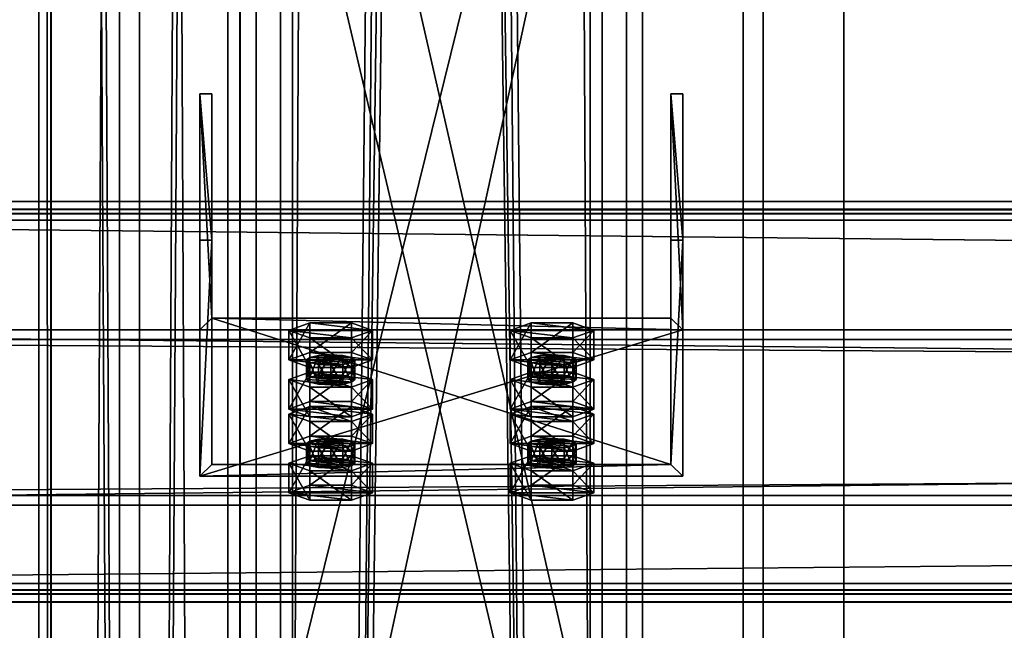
# Model space of a CAD drawing. Header units: millimetres. Extents: x -333 to 67333, y -930 to 39730.
# Tile 164 of 256: x -105 to 140, y 12361 to 12513. Entities that reach past the tile are written whole.
import ezdxf

# ---------------------------------------------------------------- set-up
doc = ezdxf.new("R2010")
doc.units = ezdxf.units.MM
for name, color, linetype in [('13', 7, 'Continuous'), ('3', 7, 'Continuous'), ('5', 7, 'Continuous'), ('6', 7, 'Continuous'), ('7', 7, 'Continuous'), ('95', 7, 'Continuous'), ('99', 7, 'Continuous')]:
    doc.layers.add(name, color=color, linetype=linetype)

msp = doc.modelspace()

# ---------------------------------------------------------------- meshes
at = {"layer": '13', "color": 30}
mesh = msp.add_polyface(dxfattribs=at)
corners = [(-100, 9474.38, 2980), (-50, 9474.38, 2980), (-50, 19324.35, 2980), (-100, 19324.35, 2980), (-50, 9474.38, 2983), (-50, 19324.35, 2983), (-97, 9474.38, 2983), (-97, 19324.35, 2983), (-97, 9474.38, 3030), (-97, 19324.35, 3030), (-100, 9474.38, 3030), (-100, 19324.35, 3030)]
mesh.append_faces([[corners[k] for k in face] for face in [(0, 2, 3, 3), (1, 5, 2, 2), (4, 7, 5, 5), (6, 9, 7, 7), (8, 11, 9, 9), (10, 3, 11, 11), (0, 4, 1, 1), (8, 0, 10, 10), (7, 2, 5, 5)]], dxfattribs={"vtx0": -1, "color": 30})
mesh.append_faces([[corners[k] for k in face] for face in [(4, 0, 6, 6), (6, 0, 8, 8), (3, 7, 11, 11)]], dxfattribs={"vtx0": -1, "vtx1": -1, "color": 30})
mesh.append_faces([[corners[k] for k in face] for face in [(7, 3, 2, 2)]], dxfattribs={"vtx0": -1, "vtx2": -1, "vtx3": -1, "color": 30})
mesh.append_faces([[corners[k] for k in face] for face in [(9, 11, 7, 7)]], dxfattribs={"vtx1": -1, "color": 30})
mesh.append_faces([[corners[k] for k in face] for face in [(0, 1, 2, 2), (1, 4, 5, 5), (4, 6, 7, 7), (6, 8, 9, 9), (8, 10, 11, 11), (10, 0, 3, 3)]], dxfattribs={"vtx2": -1, "vtx3": -1, "color": 30})
mesh = msp.add_polyface(dxfattribs=at)
corners = [(-100.06, 6519.5, 4450), (-100.06, 6519.5, 4370), (-100.06, 15245.3, 4370), (-100.06, 15245.3, 4450), (-50.06, 6519.5, 4450), (-50.06, 15245.3, 4450), (-50.06, 6519.5, 4370), (-50.06, 15245.3, 4370), (-53.06, 15245.3, 4373), (-97.06, 15245.3, 4373), (-97.06, 15245.3, 4447), (-53.06, 15245.3, 4447), (-97.06, 6519.5, 4447), (-53.06, 6519.5, 4447), (-97.06, 6519.5, 4373), (-53.06, 6519.5, 4373)]
mesh.append_faces([[corners[k] for k in face] for face in [(0, 2, 3, 3), (4, 3, 5, 5), (6, 5, 7, 7), (12, 11, 10, 10), (14, 10, 9, 9), (15, 9, 8, 8), (13, 8, 11, 11), (1, 7, 2, 2)]], dxfattribs={"vtx0": -1, "color": 30})
mesh.append_faces([[corners[k] for k in face] for face in [(7, 8, 2, 2), (8, 5, 11, 11), (11, 5, 10, 10), (2, 9, 3, 3), (9, 2, 8, 8), (3, 10, 5, 5), (0, 12, 1, 1), (12, 4, 13, 13), (13, 4, 15, 15), (1, 14, 6, 6), (14, 1, 12, 12), (6, 15, 4, 4)]], dxfattribs={"vtx0": -1, "vtx1": -1, "color": 30})
mesh.append_faces([[corners[k] for k in face] for face in [(8, 7, 5, 5), (3, 9, 10, 10), (12, 0, 4, 4), (6, 14, 15, 15)]], dxfattribs={"vtx0": -1, "vtx2": -1, "vtx3": -1, "color": 30})
mesh.append_faces([[corners[k] for k in face] for face in [(0, 1, 2, 2), (4, 0, 3, 3), (6, 4, 5, 5), (12, 13, 11, 11), (14, 12, 10, 10), (15, 14, 9, 9), (13, 15, 8, 8), (1, 6, 7, 7)]], dxfattribs={"vtx2": -1, "vtx3": -1, "color": 30})
mesh = msp.add_polyface(dxfattribs=at)
corners = [(6100.01, 12464.78, 6081.7), (6100.01, 12392.39, 6066.31), (-329.99, 12392.39, 6066.31), (-329.99, 12464.78, 6081.7), (6100.01, 12433.56, 5872.64), (-329.99, 12433.56, 5872.64), (6100.01, 12372.91, 5859.75), (-329.99, 12372.91, 5859.75), (6100.01, 12370.21, 5872.47), (-329.99, 12370.21, 5872.47), (6100.01, 12368.26, 5872.05), (-329.99, 12368.26, 5872.05), (6100.01, 12371.37, 5857.38), (-329.99, 12371.37, 5857.38), (6100.01, 12435.93, 5871.1), (-329.99, 12435.93, 5871.1), (6100.01, 12394.77, 6064.77), (-329.99, 12394.77, 6064.77), (6100.01, 12463.24, 6079.33), (-329.99, 12463.24, 6079.33), (6100.01, 12465.94, 6066.61), (-329.99, 12465.94, 6066.61), (6100.01, 12467.9, 6067.03), (-329.99, 12467.9, 6067.03)]
mesh.append_faces([[corners[k] for k in face] for face in [(0, 2, 3, 3), (1, 5, 2, 2), (4, 7, 5, 5), (6, 9, 7, 7), (8, 11, 9, 9), (10, 13, 11, 11), (12, 15, 13, 13), (14, 17, 15, 15), (16, 19, 17, 17), (18, 21, 19, 19), (20, 23, 21, 21), (22, 3, 23, 23), (8, 12, 10, 10), (20, 0, 22, 22), (13, 9, 11, 11)]], dxfattribs={"vtx0": -1, "color": 30})
mesh.append_faces([[corners[k] for k in face] for face in [(12, 6, 14, 14), (14, 1, 16, 16), (16, 0, 18, 18), (18, 0, 20, 20), (3, 19, 23, 23), (19, 2, 17, 17), (17, 2, 15, 15), (15, 5, 13, 13)]], dxfattribs={"vtx0": -1, "vtx1": -1, "color": 30})
mesh.append_faces([[corners[k] for k in face] for face in [(12, 8, 6, 6), (14, 6, 4, 4), (14, 4, 1, 1), (16, 1, 0, 0), (19, 3, 2, 2), (15, 2, 5, 5), (13, 5, 7, 7), (13, 7, 9, 9)]], dxfattribs={"vtx0": -1, "vtx2": -1, "vtx3": -1, "color": 30})
mesh.append_faces([[corners[k] for k in face] for face in [(21, 23, 19, 19)]], dxfattribs={"vtx1": -1, "color": 30})
mesh.append_faces([[corners[k] for k in face] for face in [(0, 1, 2, 2), (1, 4, 5, 5), (4, 6, 7, 7), (6, 8, 9, 9), (8, 10, 11, 11), (10, 12, 13, 13), (12, 14, 15, 15), (14, 16, 17, 17), (16, 18, 19, 19), (18, 20, 21, 21), (20, 22, 23, 23), (22, 0, 3, 3)]], dxfattribs={"vtx2": -1, "vtx3": -1, "color": 30})
at = {"layer": '3', "color": 91}
mesh = msp.add_polyface(dxfattribs=at)
corners = [(-37, 12654.42, 3765.04), (37, 12654.42, 3765.04), (37, 12329.67, 3080), (-37, 12329.67, 3080), (37, 12587.55, 3796.73), (37, 12247.78, 3080), (-37, 12587.55, 3796.73), (-37, 12247.78, 3080), (-40, 12657.13, 3763.75), (-40, 12584.84, 3798.02), (-40, 12244.46, 3080), (-40, 12332.99, 3080), (40, 12584.84, 3798.02), (40, 12244.46, 3080), (40, 12657.13, 3763.75), (40, 12332.99, 3080)]
mesh.append_faces([[corners[k] for k in face] for face in [(0, 2, 3, 3), (1, 5, 2, 2), (4, 7, 5, 5), (6, 3, 7, 7), (8, 10, 11, 11), (9, 13, 10, 10), (12, 15, 13, 13), (14, 11, 15, 15)]], dxfattribs={"vtx0": -1, "color": 91})
mesh.append_faces([[corners[k] for k in face] for face in [(9, 6, 12, 12), (6, 8, 0, 0), (0, 8, 1, 1), (12, 4, 14, 14), (4, 12, 6, 6), (14, 1, 8, 8), (11, 3, 15, 15), (3, 10, 7, 7), (7, 10, 5, 5), (15, 2, 13, 13), (2, 15, 3, 3), (13, 5, 10, 10)]], dxfattribs={"vtx0": -1, "vtx1": -1, "color": 91})
mesh.append_faces([[corners[k] for k in face] for face in [(6, 9, 8, 8), (14, 4, 1, 1), (3, 11, 10, 10), (13, 2, 5, 5)]], dxfattribs={"vtx0": -1, "vtx2": -1, "vtx3": -1, "color": 91})
mesh.append_faces([[corners[k] for k in face] for face in [(0, 1, 2, 2), (1, 4, 5, 5), (4, 6, 7, 7), (6, 0, 3, 3), (8, 9, 10, 10), (9, 12, 13, 13), (12, 14, 15, 15), (14, 8, 11, 11)]], dxfattribs={"vtx2": -1, "vtx3": -1, "color": 91})
at = {"layer": '5', "color": 131}
mesh = msp.add_polyface(dxfattribs=at)
corners = [(46, 9414.72, 2984), (-46, 9414.72, 2984), (-46, 19384.69, 2984), (46, 19384.69, 2984), (-46, 9414.72, 3076), (-46, 19384.69, 3076), (46, 9414.72, 3076), (46, 19384.69, 3076), (50, 9414.72, 2980), (50, 9414.72, 3080), (50, 19384.69, 3080), (50, 19384.69, 2980), (-50, 9414.72, 3080), (-50, 19384.69, 3080), (-50, 9414.72, 2980), (-50, 19384.69, 2980)]
mesh.append_faces([[corners[k] for k in face] for face in [(0, 2, 3, 3), (1, 5, 2, 2), (4, 7, 5, 5), (6, 3, 7, 7), (8, 10, 11, 11), (9, 13, 10, 10), (12, 15, 13, 13), (14, 11, 15, 15)]], dxfattribs={"vtx0": -1, "color": 131})
mesh.append_faces([[corners[k] for k in face] for face in [(9, 6, 12, 12), (6, 8, 0, 0), (0, 8, 1, 1), (12, 4, 14, 14), (4, 12, 6, 6), (14, 1, 8, 8), (11, 3, 15, 15), (3, 10, 7, 7), (7, 10, 5, 5), (15, 2, 13, 13), (2, 15, 3, 3), (13, 5, 10, 10)]], dxfattribs={"vtx0": -1, "vtx1": -1, "color": 131})
mesh.append_faces([[corners[k] for k in face] for face in [(6, 9, 8, 8), (14, 4, 1, 1), (3, 11, 10, 10), (13, 2, 5, 5)]], dxfattribs={"vtx0": -1, "vtx2": -1, "vtx3": -1, "color": 131})
mesh.append_faces([[corners[k] for k in face] for face in [(0, 1, 2, 2), (1, 4, 5, 5), (4, 6, 7, 7), (6, 0, 3, 3), (8, 9, 10, 10), (9, 12, 13, 13), (12, 14, 15, 15), (14, 8, 11, 11)]], dxfattribs={"vtx2": -1, "vtx3": -1, "color": 131})
at = {"layer": '6', "color": 2}
mesh = msp.add_polyface(dxfattribs=at)
corners = [(80, 19379.86, 7183.53), (-80, 19379.86, 7183.53), (-80, 7954.66, 4755.1), (80, 7954.66, 4755.1), (80, 19379.86, 7347.1), (80, 7921.4, 4911.61), (-80, 19379.86, 7347.1), (-80, 7921.4, 4911.61), (-75, 7953.62, 4759.99), (75, 7953.62, 4759.99), (75, 7922.44, 4906.72), (-75, 7922.44, 4906.72), (75, 19379.86, 7188.64), (75, 19379.86, 7341.99), (-75, 19379.86, 7188.64), (-75, 19379.86, 7341.99)]
mesh.append_faces([[corners[k] for k in face] for face in [(0, 2, 3, 3), (4, 3, 5, 5), (6, 5, 7, 7), (1, 7, 2, 2), (12, 10, 9, 9), (14, 9, 8, 8), (15, 8, 11, 11), (13, 11, 10, 10)]], dxfattribs={"vtx0": -1, "color": 2})
mesh.append_faces([[corners[k] for k in face] for face in [(2, 8, 3, 3), (8, 7, 11, 11), (11, 7, 10, 10), (3, 9, 5, 5), (9, 3, 8, 8), (5, 10, 7, 7), (0, 12, 1, 1), (12, 4, 13, 13), (13, 4, 15, 15), (1, 14, 6, 6), (14, 1, 12, 12), (6, 15, 4, 4)]], dxfattribs={"vtx0": -1, "vtx1": -1, "color": 2})
mesh.append_faces([[corners[k] for k in face] for face in [(8, 2, 7, 7), (5, 9, 10, 10), (12, 0, 4, 4), (6, 14, 15, 15)]], dxfattribs={"vtx0": -1, "vtx2": -1, "vtx3": -1, "color": 2})
mesh.append_faces([[corners[k] for k in face] for face in [(0, 1, 2, 2), (4, 0, 3, 3), (6, 4, 5, 5), (1, 6, 7, 7), (12, 13, 10, 10), (14, 12, 9, 9), (15, 14, 8, 8), (13, 15, 11, 11)]], dxfattribs={"vtx2": -1, "vtx3": -1, "color": 2})
at = {"layer": '7', "color": 6}
mesh = msp.add_polyface(dxfattribs=at)
corners = [(-60, 12399.55, 6042.28), (60, 12399.55, 6042.28), (60, 12435.93, 5871.1), (-60, 12435.93, 5871.1), (60, 12458.24, 6054.75), (60, 12494.62, 5883.57), (57, 12458.24, 6054.75), (57, 12494.62, 5883.57), (57, 12402.48, 6042.9), (57, 12438.87, 5871.72), (-57, 12402.48, 6042.9), (-57, 12438.87, 5871.72), (-57, 12458.24, 6054.75), (-57, 12494.62, 5883.57), (-60, 12458.24, 6054.75), (-60, 12494.62, 5883.57)]
mesh.append_faces([[corners[k] for k in face] for face in [(0, 2, 3, 3), (1, 5, 2, 2), (4, 7, 5, 5), (6, 9, 7, 7), (8, 11, 9, 9), (10, 13, 11, 11), (12, 15, 13, 13), (14, 3, 15, 15), (12, 0, 14, 14), (7, 2, 5, 5)]], dxfattribs={"vtx0": -1, "color": 6})
mesh.append_faces([[corners[k] for k in face] for face in [(1, 8, 4, 4), (8, 0, 10, 10), (10, 0, 12, 12), (3, 11, 15, 15), (11, 2, 9, 9), (9, 2, 7, 7)]], dxfattribs={"vtx0": -1, "vtx1": -1, "color": 6})
mesh.append_faces([[corners[k] for k in face] for face in [(8, 1, 0, 0), (11, 3, 2, 2)]], dxfattribs={"vtx0": -1, "vtx2": -1, "vtx3": -1, "color": 6})
mesh.append_faces([[corners[k] for k in face] for face in [(6, 4, 8, 8), (13, 15, 11, 11)]], dxfattribs={"vtx1": -1, "color": 6})
mesh.append_faces([[corners[k] for k in face] for face in [(0, 1, 2, 2), (1, 4, 5, 5), (4, 6, 7, 7), (6, 8, 9, 9), (8, 10, 11, 11), (10, 12, 13, 13), (12, 14, 15, 15), (14, 0, 3, 3)]], dxfattribs={"vtx2": -1, "vtx3": -1, "color": 6})
at = {"layer": '95', "color": 20}
mesh = msp.add_polyface(dxfattribs=at)
corners = [(-33.5, 12423.58, 5919.59), (-32.7, 12429.09, 5917.7), (-33.5, 12428.47, 5920.63), (-32.7, 12424.2, 5916.66), (-30.5, 12424.66, 5914.51), (-30.5, 12429.55, 5915.55), (-27.5, 12424.83, 5913.72), (-27.5, 12429.72, 5914.76), (-24.5, 12424.66, 5914.51), (-24.5, 12429.55, 5915.55), (-22.3, 12424.2, 5916.66), (-22.3, 12429.09, 5917.7), (-21.5, 12428.47, 5920.63), (-21.5, 12423.58, 5919.59), (-22.3, 12427.85, 5923.57), (-32.7, 12422.96, 5922.53), (-32.7, 12427.85, 5923.57), (-27.5, 12427.22, 5926.5), (-30.5, 12427.39, 5925.71), (-24.5, 12427.39, 5925.71), (-37.89, 12428.47, 5920.63), (-32.7, 12430.34, 5911.83), (-32.7, 12437.68, 5913.39), (-37.89, 12435.81, 5922.19), (-22.3, 12430.34, 5911.83), (-22.3, 12437.68, 5913.39), (-17.11, 12428.47, 5920.63), (-17.11, 12435.81, 5922.19), (-22.3, 12426.6, 5929.44), (-22.3, 12433.94, 5930.99), (-32.7, 12426.6, 5929.44), (-32.7, 12433.94, 5930.99)]
mesh.append_faces([[corners[k] for k in face] for face in [(0, 1, 2, 2), (3, 5, 1, 1), (4, 7, 5, 5), (6, 9, 7, 7), (8, 11, 9, 9), (10, 12, 11, 11), (13, 14, 12, 12), (15, 2, 16, 16), (16, 17, 18, 18), (9, 5, 7, 7), (20, 22, 23, 23), (21, 25, 22, 22), (24, 27, 25, 25), (26, 29, 27, 27), (28, 31, 29, 29), (30, 23, 31, 31), (21, 26, 24, 24), (28, 20, 30, 30), (23, 29, 31, 31), (27, 22, 25, 25)]], dxfattribs={"vtx0": -1, "color": 20})
mesh.append_faces([[corners[k] for k in face] for face in [(17, 16, 19, 19), (19, 2, 14, 14), (14, 2, 12, 12), (12, 1, 11, 11), (11, 5, 9, 9), (26, 20, 28, 28), (29, 23, 27, 27)]], dxfattribs={"vtx0": -1, "vtx1": -1, "color": 20})
mesh.append_faces([[corners[k] for k in face] for face in [(19, 16, 2, 2), (12, 2, 1, 1), (11, 1, 5, 5), (26, 21, 20, 20), (27, 23, 22, 22)]], dxfattribs={"vtx0": -1, "vtx2": -1, "vtx3": -1, "color": 20})
mesh.append_faces([[corners[k] for k in face] for face in [(3, 4, 5, 5), (4, 6, 7, 7), (6, 8, 9, 9), (8, 10, 11, 11), (20, 21, 22, 22), (21, 24, 25, 25), (24, 26, 27, 27), (26, 28, 29, 29), (28, 30, 31, 31), (30, 20, 23, 23)]], dxfattribs={"vtx2": -1, "vtx3": -1, "color": 20})
mesh = msp.add_polyface(dxfattribs=at)
corners = [(21.5, 12423.58, 5919.59), (22.3, 12429.09, 5917.7), (21.5, 12428.47, 5920.63), (22.3, 12424.2, 5916.66), (24.5, 12424.66, 5914.51), (24.5, 12429.55, 5915.55), (27.5, 12424.83, 5913.72), (27.5, 12429.72, 5914.76), (30.5, 12424.66, 5914.51), (30.5, 12429.55, 5915.55), (32.7, 12424.2, 5916.66), (32.7, 12429.09, 5917.7), (33.5, 12428.47, 5920.63), (33.5, 12423.58, 5919.59), (32.7, 12427.85, 5923.57), (22.3, 12422.96, 5922.53), (22.3, 12427.85, 5923.57), (27.5, 12427.22, 5926.5), (24.5, 12427.39, 5925.71), (30.5, 12427.39, 5925.71), (17.11, 12428.47, 5920.63), (22.3, 12430.34, 5911.83), (22.3, 12437.68, 5913.39), (17.11, 12435.81, 5922.19), (32.7, 12430.34, 5911.83), (32.7, 12437.68, 5913.39), (37.89, 12428.47, 5920.63), (37.89, 12435.81, 5922.19), (32.7, 12426.6, 5929.44), (32.7, 12433.94, 5930.99), (22.3, 12426.6, 5929.44), (22.3, 12433.94, 5930.99)]
mesh.append_faces([[corners[k] for k in face] for face in [(0, 1, 2, 2), (3, 5, 1, 1), (4, 7, 5, 5), (6, 9, 7, 7), (8, 11, 9, 9), (10, 12, 11, 11), (13, 14, 12, 12), (15, 2, 16, 16), (16, 17, 18, 18), (11, 7, 9, 9), (20, 22, 23, 23), (21, 25, 22, 22), (24, 27, 25, 25), (26, 29, 27, 27), (28, 31, 29, 29), (30, 23, 31, 31), (21, 26, 24, 24), (28, 20, 30, 30), (23, 29, 31, 31), (27, 22, 25, 25)]], dxfattribs={"vtx0": -1, "color": 20})
mesh.append_faces([[corners[k] for k in face] for face in [(17, 16, 19, 19), (19, 2, 14, 14), (14, 2, 12, 12), (12, 1, 11, 11), (26, 20, 28, 28), (29, 23, 27, 27)]], dxfattribs={"vtx0": -1, "vtx1": -1, "color": 20})
mesh.append_faces([[corners[k] for k in face] for face in [(19, 16, 2, 2), (12, 2, 1, 1), (11, 1, 5, 5), (11, 5, 7, 7), (26, 21, 20, 20), (27, 23, 22, 22)]], dxfattribs={"vtx0": -1, "vtx2": -1, "vtx3": -1, "color": 20})
mesh.append_faces([[corners[k] for k in face] for face in [(3, 4, 5, 5), (4, 6, 7, 7), (6, 8, 9, 9), (8, 10, 11, 11), (20, 21, 22, 22), (21, 24, 25, 25), (24, 26, 27, 27), (26, 28, 29, 29), (28, 30, 31, 31), (30, 20, 23, 23)]], dxfattribs={"vtx2": -1, "vtx3": -1, "color": 20})
mesh = msp.add_polyface(dxfattribs=at)
corners = [(-22.3, 12413.15, 6028.81), (-37.89, 12415.02, 6020.01), (-32.7, 12416.89, 6011.2), (-17.11, 12415.02, 6020.01), (-22.3, 12416.89, 6011.2), (-33.5, 12423.58, 5919.59), (-32.7, 12424.2, 5916.66), (-32.7, 12429.09, 5917.7), (-22.3, 12424.2, 5916.66), (-21.5, 12423.58, 5919.59), (-21.5, 12428.47, 5920.63), (-22.3, 12422.96, 5922.53), (-22.3, 12427.85, 5923.57), (-24.5, 12422.5, 5924.68), (-24.5, 12427.39, 5925.71), (-27.5, 12422.33, 5925.46), (-27.5, 12427.22, 5926.5), (-30.5, 12422.5, 5924.68), (-30.5, 12427.39, 5925.71), (-32.7, 12422.96, 5922.53), (-32.7, 12427.85, 5923.57), (-33.5, 12428.47, 5920.63), (-27.5, 12424.83, 5913.72), (-24.5, 12424.66, 5914.51), (-30.5, 12424.66, 5914.51), (-37.89, 12416.24, 5918.03), (-32.7, 12418.12, 5909.23), (-32.7, 12425.45, 5910.79), (-37.89, 12423.58, 5919.59), (-22.3, 12418.12, 5909.23), (-22.3, 12425.45, 5910.79), (-17.11, 12416.24, 5918.03), (-17.11, 12423.58, 5919.59), (-22.3, 12414.37, 5926.84), (-22.3, 12421.71, 5928.4), (-32.7, 12414.37, 5926.84), (-32.7, 12421.71, 5928.4)]
mesh.append_faces([[corners[k] for k in face] for face in [(3, 2, 4, 4), (11, 14, 12, 12), (13, 16, 14, 14), (15, 18, 16, 16), (17, 20, 18, 18), (22, 8, 23, 23), (15, 19, 17, 17), (25, 27, 28, 28), (26, 30, 27, 27), (29, 32, 30, 30), (31, 34, 32, 32), (33, 36, 34, 34), (35, 28, 36, 36), (26, 31, 29, 29), (28, 34, 36, 36), (32, 27, 30, 30)]], dxfattribs={"vtx0": -1, "color": 20})
mesh.append_faces([[corners[k] for k in face] for face in [(8, 6, 9, 9), (9, 6, 11, 11), (11, 19, 13, 13), (13, 19, 15, 15), (34, 27, 32, 32)]], dxfattribs={"vtx0": -1, "vtx1": -1, "color": 20})
mesh.append_faces([[corners[k] for k in face] for face in [(0, 1, 2, 2), (8, 22, 24, 24), (8, 24, 6, 6), (11, 6, 5, 5), (11, 5, 19, 19), (31, 26, 25, 25), (34, 28, 27, 27)]], dxfattribs={"vtx0": -1, "vtx2": -1, "vtx3": -1, "color": 20})
mesh.append_faces([[corners[k] for k in face] for face in [(5, 6, 7, 7), (8, 9, 10, 10), (9, 11, 12, 12), (11, 13, 14, 14), (13, 15, 16, 16), (15, 17, 18, 18), (17, 19, 20, 20), (19, 5, 21, 21), (25, 26, 27, 27), (26, 29, 30, 30), (29, 31, 32, 32), (31, 33, 34, 34), (33, 35, 36, 36), (35, 25, 28, 28)]], dxfattribs={"vtx2": -1, "vtx3": -1, "color": 20})
mesh = msp.add_polyface(dxfattribs=at)
corners = [(32.7, 12413.15, 6028.81), (17.11, 12415.02, 6020.01), (22.3, 12416.89, 6011.2), (37.89, 12415.02, 6020.01), (32.7, 12416.89, 6011.2), (21.5, 12423.58, 5919.59), (22.3, 12424.2, 5916.66), (22.3, 12429.09, 5917.7), (32.7, 12424.2, 5916.66), (33.5, 12423.58, 5919.59), (33.5, 12428.47, 5920.63), (32.7, 12422.96, 5922.53), (32.7, 12427.85, 5923.57), (30.5, 12422.5, 5924.68), (30.5, 12427.39, 5925.71), (27.5, 12422.33, 5925.46), (27.5, 12427.22, 5926.5), (24.5, 12422.5, 5924.68), (24.5, 12427.39, 5925.71), (22.3, 12422.96, 5922.53), (22.3, 12427.85, 5923.57), (21.5, 12428.47, 5920.63), (27.5, 12424.83, 5913.72), (30.5, 12424.66, 5914.51), (24.5, 12424.66, 5914.51), (17.11, 12416.24, 5918.03), (22.3, 12418.12, 5909.23), (22.3, 12425.45, 5910.79), (17.11, 12423.58, 5919.59), (32.7, 12418.12, 5909.23), (32.7, 12425.45, 5910.79), (37.89, 12416.24, 5918.03), (37.89, 12423.58, 5919.59), (32.7, 12414.37, 5926.84), (32.7, 12421.71, 5928.4), (22.3, 12414.37, 5926.84), (22.3, 12421.71, 5928.4)]
mesh.append_faces([[corners[k] for k in face] for face in [(3, 2, 4, 4), (11, 14, 12, 12), (13, 16, 14, 14), (15, 18, 16, 16), (17, 20, 18, 18), (22, 8, 23, 23), (15, 19, 17, 17), (25, 27, 28, 28), (26, 30, 27, 27), (29, 32, 30, 30), (31, 34, 32, 32), (33, 36, 34, 34), (35, 28, 36, 36), (26, 31, 29, 29), (28, 34, 36, 36), (32, 27, 30, 30)]], dxfattribs={"vtx0": -1, "color": 20})
mesh.append_faces([[corners[k] for k in face] for face in [(8, 6, 9, 9), (9, 6, 11, 11), (11, 19, 13, 13), (13, 19, 15, 15), (34, 27, 32, 32)]], dxfattribs={"vtx0": -1, "vtx1": -1, "color": 20})
mesh.append_faces([[corners[k] for k in face] for face in [(0, 1, 2, 2), (8, 22, 24, 24), (8, 24, 6, 6), (11, 6, 5, 5), (11, 5, 19, 19), (31, 26, 25, 25), (34, 28, 27, 27)]], dxfattribs={"vtx0": -1, "vtx2": -1, "vtx3": -1, "color": 20})
mesh.append_faces([[corners[k] for k in face] for face in [(5, 6, 7, 7), (8, 9, 10, 10), (9, 11, 12, 12), (11, 13, 14, 14), (13, 15, 16, 16), (15, 17, 18, 18), (17, 19, 20, 20), (19, 5, 21, 21), (25, 26, 27, 27), (26, 29, 30, 30), (29, 31, 32, 32), (31, 33, 34, 34), (33, 35, 36, 36), (35, 25, 28, 28)]], dxfattribs={"vtx2": -1, "vtx3": -1, "color": 20})
mesh = msp.add_polyface(dxfattribs=at)
corners = [(-33.5, 12402.79, 6017.41), (-32.7, 12408.3, 6015.51), (-33.5, 12407.68, 6018.45), (-32.7, 12403.41, 6014.47), (-30.5, 12403.87, 6012.32), (-30.5, 12408.76, 6013.36), (-27.5, 12404.04, 6011.54), (-27.5, 12408.93, 6012.58), (-24.5, 12403.87, 6012.32), (-24.5, 12408.76, 6013.36), (-22.3, 12403.41, 6014.47), (-22.3, 12408.3, 6015.51), (-21.5, 12407.68, 6018.45), (-21.5, 12402.79, 6017.41), (-22.3, 12407.06, 6021.38), (-32.7, 12402.17, 6020.34), (-32.7, 12407.06, 6021.38), (-27.5, 12406.43, 6024.32), (-30.5, 12406.6, 6023.53), (-24.5, 12406.6, 6023.53), (-37.89, 12407.68, 6018.45), (-32.7, 12409.55, 6009.64), (-32.7, 12416.89, 6011.2), (-37.89, 12415.02, 6020.01), (-22.3, 12409.55, 6009.64), (-22.3, 12416.89, 6011.2), (-17.11, 12407.68, 6018.45), (-17.11, 12415.02, 6020.01), (-22.3, 12405.81, 6027.25), (-22.3, 12413.15, 6028.81), (-32.7, 12405.81, 6027.25), (-32.7, 12413.15, 6028.81), (-17.11, 12416.24, 5918.03), (-37.89, 12416.24, 5918.03), (-22.3, 12414.37, 5926.84), (-32.7, 12414.37, 5926.84)]
mesh.append_faces([[corners[k] for k in face] for face in [(0, 1, 2, 2), (3, 5, 1, 1), (4, 7, 5, 5), (6, 9, 7, 7), (8, 11, 9, 9), (10, 12, 11, 11), (13, 14, 12, 12), (15, 2, 16, 16), (16, 17, 18, 18), (9, 5, 7, 7), (20, 22, 23, 23), (21, 25, 22, 22), (24, 27, 25, 25), (26, 29, 27, 27), (28, 31, 29, 29), (30, 23, 31, 31), (21, 26, 24, 24), (28, 20, 30, 30), (23, 29, 31, 31), (34, 33, 35, 35)]], dxfattribs={"vtx0": -1, "color": 20})
mesh.append_faces([[corners[k] for k in face] for face in [(17, 16, 19, 19), (19, 2, 14, 14), (14, 2, 12, 12), (12, 1, 11, 11), (11, 5, 9, 9), (26, 20, 28, 28), (29, 22, 27, 27), (32, 33, 34, 34)]], dxfattribs={"vtx0": -1, "vtx1": -1, "color": 20})
mesh.append_faces([[corners[k] for k in face] for face in [(19, 16, 2, 2), (12, 2, 1, 1), (11, 1, 5, 5), (26, 21, 20, 20)]], dxfattribs={"vtx0": -1, "vtx2": -1, "vtx3": -1, "color": 20})
mesh.append_faces([[corners[k] for k in face] for face in [(3, 4, 5, 5), (4, 6, 7, 7), (6, 8, 9, 9), (8, 10, 11, 11), (20, 21, 22, 22), (21, 24, 25, 25), (24, 26, 27, 27), (26, 28, 29, 29), (28, 30, 31, 31), (30, 20, 23, 23)]], dxfattribs={"vtx2": -1, "vtx3": -1, "color": 20})
mesh = msp.add_polyface(dxfattribs=at)
corners = [(21.5, 12402.79, 6017.41), (22.3, 12408.3, 6015.51), (21.5, 12407.68, 6018.45), (22.3, 12403.41, 6014.47), (24.5, 12403.87, 6012.32), (24.5, 12408.76, 6013.36), (27.5, 12404.04, 6011.54), (27.5, 12408.93, 6012.58), (30.5, 12403.87, 6012.32), (30.5, 12408.76, 6013.36), (32.7, 12403.41, 6014.47), (32.7, 12408.3, 6015.51), (33.5, 12407.68, 6018.45), (33.5, 12402.79, 6017.41), (32.7, 12407.06, 6021.38), (22.3, 12402.17, 6020.34), (22.3, 12407.06, 6021.38), (27.5, 12406.43, 6024.32), (24.5, 12406.6, 6023.53), (30.5, 12406.6, 6023.53), (17.11, 12407.68, 6018.45), (22.3, 12409.55, 6009.64), (22.3, 12416.89, 6011.2), (17.11, 12415.02, 6020.01), (32.7, 12409.55, 6009.64), (32.7, 12416.89, 6011.2), (37.89, 12407.68, 6018.45), (37.89, 12415.02, 6020.01), (32.7, 12405.81, 6027.25), (32.7, 12413.15, 6028.81), (22.3, 12405.81, 6027.25), (22.3, 12413.15, 6028.81), (37.89, 12416.24, 5918.03), (17.11, 12416.24, 5918.03), (32.7, 12414.37, 5926.84), (22.3, 12414.37, 5926.84)]
mesh.append_faces([[corners[k] for k in face] for face in [(0, 1, 2, 2), (3, 5, 1, 1), (4, 7, 5, 5), (6, 9, 7, 7), (8, 11, 9, 9), (10, 12, 11, 11), (13, 14, 12, 12), (15, 2, 16, 16), (16, 17, 18, 18), (11, 7, 9, 9), (20, 22, 23, 23), (21, 25, 22, 22), (24, 27, 25, 25), (26, 29, 27, 27), (28, 31, 29, 29), (30, 23, 31, 31), (21, 26, 24, 24), (28, 20, 30, 30), (23, 29, 31, 31), (34, 33, 35, 35)]], dxfattribs={"vtx0": -1, "color": 20})
mesh.append_faces([[corners[k] for k in face] for face in [(17, 16, 19, 19), (19, 2, 14, 14), (14, 2, 12, 12), (12, 1, 11, 11), (26, 20, 28, 28), (29, 22, 27, 27), (32, 33, 34, 34)]], dxfattribs={"vtx0": -1, "vtx1": -1, "color": 20})
mesh.append_faces([[corners[k] for k in face] for face in [(19, 16, 2, 2), (12, 2, 1, 1), (11, 1, 5, 5), (11, 5, 7, 7), (26, 21, 20, 20)]], dxfattribs={"vtx0": -1, "vtx2": -1, "vtx3": -1, "color": 20})
mesh.append_faces([[corners[k] for k in face] for face in [(3, 4, 5, 5), (4, 6, 7, 7), (6, 8, 9, 9), (8, 10, 11, 11), (20, 21, 22, 22), (21, 24, 25, 25), (24, 26, 27, 27), (26, 28, 29, 29), (28, 30, 31, 31), (30, 20, 23, 23)]], dxfattribs={"vtx2": -1, "vtx3": -1, "color": 20})
mesh = msp.add_polyface(dxfattribs=at)
corners = [(-33.5, 12402.79, 6017.41), (-32.7, 12403.41, 6014.47), (-32.7, 12408.3, 6015.51), (-22.3, 12403.41, 6014.47), (-21.5, 12402.79, 6017.41), (-21.5, 12407.68, 6018.45), (-22.3, 12402.17, 6020.34), (-22.3, 12407.06, 6021.38), (-24.5, 12401.71, 6022.49), (-24.5, 12406.6, 6023.53), (-27.5, 12401.54, 6023.28), (-27.5, 12406.43, 6024.32), (-30.5, 12401.71, 6022.49), (-30.5, 12406.6, 6023.53), (-32.7, 12402.17, 6020.34), (-32.7, 12407.06, 6021.38), (-33.5, 12407.68, 6018.45), (-30.5, 12403.87, 6012.32), (-24.5, 12403.87, 6012.32), (-27.5, 12404.04, 6011.54), (-37.89, 12395.45, 6015.85), (-32.7, 12397.32, 6007.04), (-32.7, 12404.66, 6008.6), (-37.89, 12402.79, 6017.41), (-22.3, 12397.32, 6007.04), (-22.3, 12404.66, 6008.6), (-17.11, 12395.45, 6015.85), (-17.11, 12402.79, 6017.41), (-22.3, 12393.58, 6024.65), (-22.3, 12400.92, 6026.21), (-32.7, 12393.58, 6024.65), (-32.7, 12400.92, 6026.21)]
mesh.append_faces([[corners[k] for k in face] for face in [(6, 9, 7, 7), (8, 11, 9, 9), (10, 13, 11, 11), (12, 15, 13, 13), (17, 18, 19, 19), (8, 12, 10, 10), (20, 22, 23, 23), (21, 25, 22, 22), (24, 27, 25, 25), (26, 29, 27, 27), (28, 31, 29, 29), (30, 23, 31, 31), (21, 26, 24, 24), (28, 20, 30, 30), (23, 29, 31, 31), (27, 22, 25, 25)]], dxfattribs={"vtx0": -1, "color": 20})
mesh.append_faces([[corners[k] for k in face] for face in [(18, 17, 3, 3), (3, 1, 4, 4), (4, 1, 6, 6), (6, 0, 8, 8), (26, 20, 28, 28), (29, 22, 27, 27)]], dxfattribs={"vtx0": -1, "vtx1": -1, "color": 20})
mesh.append_faces([[corners[k] for k in face] for face in [(3, 17, 1, 1), (6, 1, 0, 0), (8, 0, 14, 14), (8, 14, 12, 12), (26, 21, 20, 20), (29, 23, 22, 22)]], dxfattribs={"vtx0": -1, "vtx2": -1, "vtx3": -1, "color": 20})
mesh.append_faces([[corners[k] for k in face] for face in [(0, 1, 2, 2), (3, 4, 5, 5), (4, 6, 7, 7), (6, 8, 9, 9), (8, 10, 11, 11), (10, 12, 13, 13), (12, 14, 15, 15), (14, 0, 16, 16), (20, 21, 22, 22), (21, 24, 25, 25), (24, 26, 27, 27), (26, 28, 29, 29), (28, 30, 31, 31), (30, 20, 23, 23)]], dxfattribs={"vtx2": -1, "vtx3": -1, "color": 20})
mesh = msp.add_polyface(dxfattribs=at)
corners = [(21.5, 12402.79, 6017.41), (22.3, 12403.41, 6014.47), (22.3, 12408.3, 6015.51), (32.7, 12403.41, 6014.47), (33.5, 12402.79, 6017.41), (33.5, 12407.68, 6018.45), (32.7, 12402.17, 6020.34), (32.7, 12407.06, 6021.38), (30.5, 12401.71, 6022.49), (30.5, 12406.6, 6023.53), (27.5, 12401.54, 6023.28), (27.5, 12406.43, 6024.32), (24.5, 12401.71, 6022.49), (24.5, 12406.6, 6023.53), (22.3, 12402.17, 6020.34), (22.3, 12407.06, 6021.38), (21.5, 12407.68, 6018.45), (24.5, 12403.87, 6012.32), (30.5, 12403.87, 6012.32), (27.5, 12404.04, 6011.54), (17.11, 12395.45, 6015.85), (22.3, 12397.32, 6007.04), (22.3, 12404.66, 6008.6), (17.11, 12402.79, 6017.41), (32.7, 12397.32, 6007.04), (32.7, 12404.66, 6008.6), (37.89, 12395.45, 6015.85), (37.89, 12402.79, 6017.41), (32.7, 12393.58, 6024.65), (32.7, 12400.92, 6026.21), (22.3, 12393.58, 6024.65), (22.3, 12400.92, 6026.21)]
mesh.append_faces([[corners[k] for k in face] for face in [(6, 9, 7, 7), (8, 11, 9, 9), (10, 13, 11, 11), (12, 15, 13, 13), (17, 18, 19, 19), (10, 14, 12, 12), (20, 22, 23, 23), (21, 25, 22, 22), (24, 27, 25, 25), (26, 29, 27, 27), (28, 31, 29, 29), (30, 23, 31, 31), (21, 26, 24, 24), (28, 20, 30, 30), (23, 29, 31, 31), (27, 22, 25, 25)]], dxfattribs={"vtx0": -1, "color": 20})
mesh.append_faces([[corners[k] for k in face] for face in [(18, 17, 3, 3), (3, 1, 4, 4), (4, 1, 6, 6), (6, 0, 8, 8), (8, 14, 10, 10), (26, 20, 28, 28), (29, 22, 27, 27)]], dxfattribs={"vtx0": -1, "vtx1": -1, "color": 20})
mesh.append_faces([[corners[k] for k in face] for face in [(3, 17, 1, 1), (6, 1, 0, 0), (8, 0, 14, 14), (26, 21, 20, 20), (29, 23, 22, 22)]], dxfattribs={"vtx0": -1, "vtx2": -1, "vtx3": -1, "color": 20})
mesh.append_faces([[corners[k] for k in face] for face in [(0, 1, 2, 2), (3, 4, 5, 5), (4, 6, 7, 7), (6, 8, 9, 9), (8, 10, 11, 11), (10, 12, 13, 13), (12, 14, 15, 15), (14, 0, 16, 16), (20, 21, 22, 22), (21, 24, 25, 25), (24, 26, 27, 27), (26, 28, 29, 29), (28, 30, 31, 31), (30, 20, 23, 23)]], dxfattribs={"vtx2": -1, "vtx3": -1, "color": 20})
at = {"layer": '99', "color": 7}
mesh = msp.add_polyface(dxfattribs=at)
corners = [(100, 1810, 1000), (-100, 1810, 1000), (-100, 4590, 1000), (100, 4590, 1000), (100, 1810, 2280), (-100, 1810, 2280), (100, 4590, 2280), (-100, 4590, 2280), (100, 0, 2950), (-100, 0, 2950), (-100, 38800, 2950), (100, 38800, 2950), (100, 38800, -700), (-100, 38800, -700), (-100, 0, -700), (100, 0, -700), (100, 36990, 2280), (-100, 36990, 2280), (-100, 34210, 2280), (100, 34210, 2280), (-100, 34210, 1000), (100, 34210, 1000), (-100, 36990, 1000), (100, 36990, 1000), (100, 19847.42, 2200), (-100, 19847.42, 2200), (-100, 18949.94, 2200), (100, 18949.94, 2200), (-100, 18949.94, 100), (100, 18949.94, 100), (-100, 19847.42, 100), (100, 19847.42, 100), (100, 30990, 2280), (-100, 30990, 2280), (-100, 28210, 2280), (100, 28210, 2280), (-100, 28210, 1000), (100, 28210, 1000), (-100, 30990, 1000), (100, 30990, 1000), (100, 24990, 2280), (-100, 24990, 2280), (-100, 22210, 2280), (100, 22210, 2280), (-100, 22210, 1000), (100, 22210, 1000), (-100, 24990, 1000), (100, 24990, 1000), (100, 16590, 2280), (-100, 16590, 2280), (-100, 13810, 2280), (100, 13810, 2280), (-100, 13810, 1000), (100, 13810, 1000), (-100, 16590, 1000), (100, 16590, 1000), (100, 10590, 1000), (100, 10590, 2280), (100, 7810, 2280), (100, 7810, 1000), (-100, 7810, 2280), (-100, 7810, 1000), (-100, 10590, 1000), (-100, 10590, 2280)]
mesh.append_faces([[corners[k] for k in face] for face in [(0, 2, 3, 3), (4, 1, 0, 0), (6, 5, 4, 4), (3, 7, 6, 6), (8, 10, 11, 11), (12, 10, 13, 13), (14, 12, 13, 13), (8, 14, 9, 9), (16, 18, 19, 19), (19, 20, 21, 21), (21, 22, 23, 23), (23, 17, 16, 16), (24, 26, 27, 27), (27, 28, 29, 29), (29, 30, 31, 31), (31, 25, 24, 24), (32, 34, 35, 35), (35, 36, 37, 37), (37, 38, 39, 39), (39, 33, 32, 32), (40, 42, 43, 43), (43, 44, 45, 45), (45, 46, 47, 47), (47, 41, 40, 40), (48, 50, 51, 51), (51, 52, 53, 53), (53, 54, 55, 55), (55, 49, 48, 48), (58, 61, 59, 59), (59, 62, 56, 56), (56, 63, 57, 57), (57, 60, 58, 58)]], dxfattribs={"vtx0": -1, "color": 7})
mesh.append_faces([[corners[k] for k in face] for face in [(29, 55, 27, 27), (55, 56, 53, 53), (27, 48, 24, 24), (15, 29, 12, 12), (0, 8, 4, 4), (4, 8, 6, 6), (58, 8, 57, 57), (51, 8, 48, 48), (43, 8, 40, 40), (35, 8, 32, 32), (19, 8, 16, 16), (12, 23, 11, 11), (31, 12, 29, 29), (23, 39, 21, 21), (11, 16, 8, 8), (32, 21, 39, 39), (21, 32, 19, 19), (40, 37, 47, 47), (37, 40, 35, 35), (24, 45, 31, 31), (45, 24, 43, 43), (57, 53, 56, 56), (53, 57, 51, 51), (6, 59, 3, 3), (59, 6, 58, 58), (42, 25, 44, 44), (25, 42, 26, 26), (44, 30, 46, 46), (36, 30, 38, 38), (20, 30, 22, 22), (9, 5, 10, 10), (5, 14, 1, 1), (1, 14, 2, 2), (61, 14, 62, 62), (52, 14, 54, 54), (28, 14, 30, 30), (10, 17, 13, 13), (17, 33, 18, 18), (13, 30, 14, 14), (38, 18, 33, 33), (18, 38, 20, 20), (46, 34, 41, 41), (34, 46, 36, 36), (26, 54, 28, 28), (62, 50, 63, 63), (50, 62, 52, 52), (2, 60, 7, 7), (60, 2, 61, 61)]], dxfattribs={"vtx0": -1, "vtx1": -1, "color": 7})
mesh.append_faces([[corners[k] for k in face] for face in [(55, 29, 0, 0), (55, 3, 59, 59), (29, 15, 0, 0), (6, 8, 58, 58), (57, 8, 51, 51), (48, 8, 43, 43), (40, 8, 35, 35), (32, 8, 19, 19), (23, 12, 31, 31), (23, 31, 45, 45), (23, 47, 37, 37), (43, 24, 48, 48), (46, 30, 36, 36), (38, 30, 20, 20), (2, 14, 61, 61), (62, 14, 52, 52), (54, 14, 28, 28), (17, 10, 5, 5), (17, 7, 60, 60), (17, 63, 50, 50), (17, 49, 42, 42), (17, 41, 34, 34), (13, 22, 30, 30), (49, 26, 42, 42)]], dxfattribs={"vtx0": -1, "vtx1": -1, "vtx2": -1, "vtx3": -1, "color": 7})
mesh.append_faces([[corners[k] for k in face] for face in [(55, 0, 3, 3), (55, 59, 56, 56), (27, 55, 48, 48), (0, 15, 8, 8), (23, 45, 47, 47), (23, 37, 39, 39), (11, 23, 16, 16), (44, 25, 30, 30), (5, 9, 14, 14), (17, 5, 7, 7), (17, 60, 63, 63), (17, 50, 49, 49), (17, 42, 41, 41), (17, 34, 33, 33), (13, 17, 22, 22), (26, 49, 54, 54)]], dxfattribs={"vtx0": -1, "vtx2": -1, "vtx3": -1, "color": 7})
mesh.append_faces([[corners[k] for k in face] for face in [(0, 1, 2, 2), (4, 5, 1, 1), (6, 7, 5, 5), (3, 2, 7, 7), (8, 9, 10, 10), (12, 11, 10, 10), (14, 15, 12, 12), (8, 15, 14, 14), (16, 17, 18, 18), (19, 18, 20, 20), (21, 20, 22, 22), (23, 22, 17, 17), (24, 25, 26, 26), (27, 26, 28, 28), (29, 28, 30, 30), (31, 30, 25, 25), (32, 33, 34, 34), (35, 34, 36, 36), (37, 36, 38, 38), (39, 38, 33, 33), (40, 41, 42, 42), (43, 42, 44, 44), (45, 44, 46, 46), (47, 46, 41, 41), (48, 49, 50, 50), (51, 50, 52, 52), (53, 52, 54, 54), (55, 54, 49, 49), (58, 60, 61, 61), (59, 61, 62, 62), (56, 62, 63, 63), (57, 63, 60, 60)]], dxfattribs={"vtx2": -1, "vtx3": -1, "color": 7})

doc.saveas('drawing.dxf')
